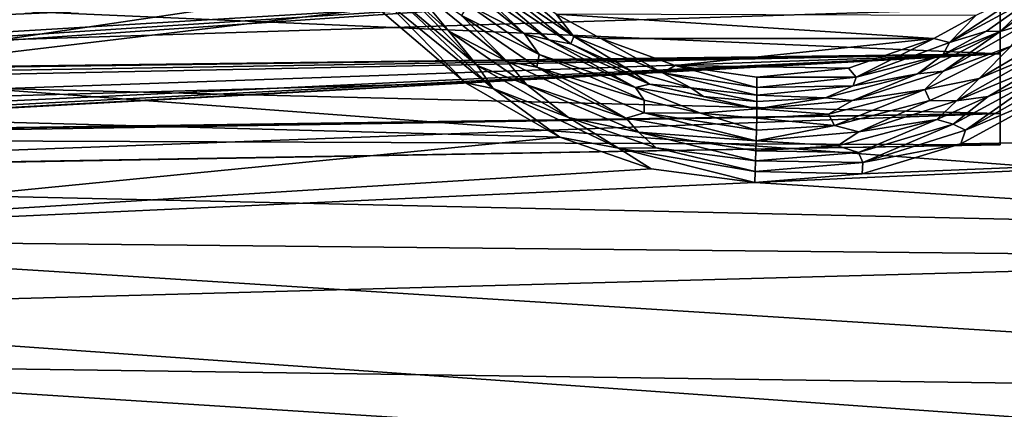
# Model space of a CAD drawing. Header units: millimetres. Extents: x -151 to 151, y -40 to 44.
# Tile 12 of 124: x -139.26 to -122.33, y -10.05 to -3.36. Entities that reach past the tile are written whole.
import ezdxf

# ---------------------------------------------------------------- set-up
doc = ezdxf.new("R2010")
doc.units = ezdxf.units.MM
doc.header["$LTSCALE"] = 45.597872
for name, color, linetype in [('280', 7, 'CONTINUOUS'), ('308', 7, 'CONTINUOUS'), ('311', 7, 'CONTINUOUS'), ('331', 7, 'CONTINUOUS'), ('332', 7, 'CONTINUOUS'), ('365', 7, 'CONTINUOUS'), ('394', 7, 'CONTINUOUS'), ('413', 7, 'CONTINUOUS'), ('420', 7, 'CONTINUOUS'), ('423', 7, 'CONTINUOUS'), ('443', 7, 'CONTINUOUS'), ('444', 7, 'CONTINUOUS'), ('445', 7, 'CONTINUOUS'), ('446', 7, 'CONTINUOUS'), ('447', 7, 'CONTINUOUS'), ('448', 7, 'CONTINUOUS'), ('449', 7, 'CONTINUOUS')]:
    doc.layers.add(name, color=color, linetype=linetype)

msp = doc.modelspace()

# ---------------------------------------------------------------- linework, layer by layer
at = {"layer": '280', "color": 7, "linetype": 'CONTINUOUS', "true_color": 0xa2afbf}
for points in [[(-147.682, -3.959, -19.509), (-147.682, -1.653, -19.838), (-104.2, -2.581, -21.269), (-147.682, -3.959, -19.509)], [(-104.2, -7.192, -20.182), (-147.682, -3.959, -19.509), (-104.2, -2.581, -21.269), (-104.2, -7.192, -20.182)], [(-147.682, -2.608, 19.735), (-147.682, -4.896, 19.295), (-133.452, -2.793, 20.211), (-147.682, -2.608, 19.735)], [(-133.452, -2.793, 20.211), (-147.682, -4.896, 19.295), (-133.103, -3.158, 20.17), (-133.452, -2.793, 20.211)], [(-133.103, -3.158, 20.17), (-147.682, -4.896, 19.295), (-131.593, -4.442, 19.98), (-133.103, -3.158, 20.17)], [(-123.539, -3.68, 20.421), (-122.818, -3.285, 20.513), (-130.033, -3.262, 20.262), (-123.539, -3.68, 20.421)], [(-129.268, -3.681, 20.217), (-123.539, -3.68, 20.421), (-130.033, -3.262, 20.262), (-129.268, -3.681, 20.217)], [(-127.987, -4.145, 20.173), (-123.539, -3.68, 20.421), (-129.268, -3.681, 20.217), (-127.987, -4.145, 20.173)], [(-125.005, -4.191, 20.27), (-123.539, -3.68, 20.421), (-127.987, -4.145, 20.173), (-125.005, -4.191, 20.27)], [(-147.682, -6.21, -18.913), (-147.682, -3.959, -19.509), (-104.2, -7.192, -20.182), (-147.682, -6.21, -18.913)], [(-126.581, -4.343, 20.181), (-125.005, -4.191, 20.27), (-127.987, -4.145, 20.173), (-126.581, -4.343, 20.181)], [(-131.593, -4.442, 19.98), (-147.682, -4.896, 19.295), (-129.97, -5.375, 19.809), (-131.593, -4.442, 19.98)], [(-121.421, -4.592, 20.311), (-123.074, -5.491, 20.027), (-104.2, -5.156, 20.795), (-121.421, -4.592, 20.311)], [(-147.682, -4.896, 19.295), (-147.682, -7.117, 18.591), (-129.97, -5.375, 19.809), (-147.682, -4.896, 19.295)], [(-124.771, -6.005, 19.817), (-126.618, -6.156, 19.703), (-104.2, -5.156, 20.795), (-124.771, -6.005, 19.817)], [(-104.2, -5.156, 20.795), (-126.618, -6.156, 19.703), (-104.2, -7.556, 20.048), (-104.2, -5.156, 20.795)], [(-123.074, -5.491, 20.027), (-124.771, -6.005, 19.817), (-104.2, -5.156, 20.795), (-123.074, -5.491, 20.027)], [(-129.97, -5.375, 19.809), (-147.682, -7.117, 18.591), (-128.398, -5.916, 19.711), (-129.97, -5.375, 19.809)], [(-128.398, -5.916, 19.711), (-147.682, -7.117, 18.591), (-126.618, -6.156, 19.703), (-128.398, -5.916, 19.711)], [(-126.618, -6.156, 19.703), (-147.682, -7.117, 18.591), (-104.2, -7.556, 20.048), (-126.618, -6.156, 19.703)], [(-147.682, -8.377, -18.058), (-147.682, -6.21, -18.913), (-104.2, -7.192, -20.182), (-147.682, -8.377, -18.058)], [(-147.682, -7.117, 18.591), (-147.682, -9.24, 17.632), (-104.2, -9.852, 19.025), (-147.682, -7.117, 18.591)], [(-104.2, -7.556, 20.048), (-147.682, -7.117, 18.591), (-104.2, -9.852, 19.025), (-104.2, -7.556, 20.048)], [(-104.2, -11.451, -18.108), (-147.682, -8.377, -18.058), (-104.2, -7.192, -20.182), (-104.2, -11.451, -18.108)], [(-147.682, -10.428, -16.957), (-147.682, -8.377, -18.058), (-104.2, -11.451, -18.108), (-147.682, -10.428, -16.957)], [(-147.682, -9.24, 17.632), (-147.682, -11.237, 16.432), (-104.2, -12.013, 17.74), (-147.682, -9.24, 17.632)], [(-104.2, -9.852, 19.025), (-147.682, -9.24, 17.632), (-104.2, -12.013, 17.74), (-104.2, -9.852, 19.025)]]:
    msp.add_3dface(points, dxfattribs=at)
at = {"layer": '308', "color": 7, "linetype": 'CONTINUOUS', "true_color": 0xa2afbf}
for points in [[(-122.395, -2.532, 4.968), (-122.395, -3.943, 3.943), (-149.346, -2.765, 5.378), (-122.395, -2.532, 4.968)], [(-149.346, -2.765, 5.378), (-122.395, -3.943, 3.943), (-149.346, -4.295, 4.256), (-149.346, -2.765, 5.378)], [(-122.395, -3.943, 3.943), (-122.395, -4.968, 2.532), (-149.346, -4.295, 4.256), (-122.395, -3.943, 3.943)], [(-122.395, -4.968, -2.532), (-122.395, -3.943, -3.943), (-147.789, -5.331, -2.795), (-122.395, -4.968, -2.532)], [(-147.789, -5.331, -2.795), (-122.395, -3.943, -3.943), (-147.593, -5.303, -2.841), (-147.789, -5.331, -2.795)], [(-147.593, -5.303, -2.841), (-122.395, -3.943, -3.943), (-147.449, -5.23, -2.969), (-147.593, -5.303, -2.841)], [(-147.449, -5.23, -2.969), (-122.395, -3.943, -3.943), (-147.396, -5.128, -3.139), (-147.449, -5.23, -2.969)], [(-147.396, -5.128, -3.139), (-122.395, -3.943, -3.943), (-147.396, -4.812, -3.605), (-147.396, -5.128, -3.139)], [(-147.396, -4.812, -3.605), (-122.395, -3.943, -3.943), (-147.396, -4.453, -4.04), (-147.396, -4.812, -3.605)], [(-147.396, -4.453, -4.04), (-122.395, -3.943, -3.943), (-147.396, -4.353, -4.147), (-147.396, -4.453, -4.04)], [(-147.396, -4.353, -4.147), (-122.395, -3.943, -3.943), (-147.396, -4.251, -4.251), (-147.396, -4.353, -4.147)], [(-149.346, -4.295, 4.256), (-122.395, -4.968, 2.532), (-149.346, -5.402, 2.716), (-149.346, -4.295, 4.256)], [(-122.395, -5.507, -0.872), (-122.395, -4.968, -2.532), (-149.346, -5.965, -0.989), (-122.395, -5.507, -0.872)], [(-149.346, -5.965, -0.989), (-122.395, -4.968, -2.532), (-149.346, -5.364, -2.79), (-149.346, -5.965, -0.989)], [(-149.346, -5.364, -2.79), (-122.395, -4.968, -2.532), (-148.568, -5.348, -2.792), (-149.346, -5.364, -2.79)], [(-122.395, -4.968, 2.532), (-122.395, -5.507, 0.872), (-149.346, -5.402, 2.716), (-122.395, -4.968, 2.532)], [(-148.568, -5.348, -2.792), (-122.395, -4.968, -2.532), (-147.789, -5.331, -2.795), (-148.568, -5.348, -2.792)], [(-149.346, -5.402, 2.716), (-122.395, -5.507, 0.872), (-149.346, -5.978, 0.908), (-149.346, -5.402, 2.716)], [(-122.395, -5.507, 0.872), (-122.395, -5.507, -0.872), (-149.346, -5.978, 0.908), (-122.395, -5.507, 0.872)], [(-149.346, -5.978, 0.908), (-122.395, -5.507, -0.872), (-149.346, -5.965, -0.989), (-149.346, -5.978, 0.908)]]:
    msp.add_3dface(points, dxfattribs=at)
at = {"layer": '311', "color": 7, "linetype": 'CONTINUOUS', "true_color": 0xa2afbf}
for points in [[(-147.396, -4.251, -4.251), (-122.395, -3.943, -3.943), (-122.395, -2.532, -4.968), (-147.396, -4.251, -4.251)], [(-147.396, -4.251, -4.251), (-122.395, -2.532, -4.968), (-147.396, -4.147, -4.353), (-147.396, -4.251, -4.251)], [(-147.396, -4.147, -4.353), (-122.395, -2.532, -4.968), (-147.396, -4.04, -4.453), (-147.396, -4.147, -4.353)], [(-147.396, -4.04, -4.453), (-122.395, -2.532, -4.968), (-147.396, -3.605, -4.812), (-147.396, -4.04, -4.453)], [(-147.396, -3.605, -4.812), (-122.395, -2.532, -4.968), (-147.396, -3.139, -5.128), (-147.396, -3.605, -4.812)]]:
    msp.add_3dface(points, dxfattribs=at)
at = {"layer": '331', "color": 7, "linetype": 'CONTINUOUS', "true_color": 0xa2afbf}
for points in [[(-132.861, -2.901, 20.085), (-131.393, -4.141, 19.916), (-132.742, -2.774, 19.963), (-132.861, -2.901, 20.085)], [(-132.742, -2.774, 19.963), (-131.393, -4.141, 19.916), (-131.881, -3.552, 19.871), (-132.742, -2.774, 19.963)], [(-131.881, -3.552, 19.871), (-131.393, -4.141, 19.916), (-130.539, -4.475, 19.732), (-131.881, -3.552, 19.871)], [(-131.393, -4.141, 19.916), (-129.825, -5.037, 19.763), (-130.539, -4.475, 19.732), (-131.393, -4.141, 19.916)], [(-130.539, -4.475, 19.732), (-129.825, -5.037, 19.763), (-128.619, -5.291, 19.599), (-130.539, -4.475, 19.732)], [(-129.825, -5.037, 19.763), (-128.314, -5.555, 19.677), (-128.619, -5.291, 19.599), (-129.825, -5.037, 19.763)], [(-128.314, -5.555, 19.677), (-126.607, -5.783, 19.673), (-128.619, -5.291, 19.599), (-128.314, -5.555, 19.677)], [(-128.619, -5.291, 19.599), (-126.607, -5.783, 19.673), (-126.599, -5.608, 19.585), (-128.619, -5.291, 19.599)]]:
    msp.add_3dface(points, dxfattribs=at)
at = {"layer": '332', "color": 7, "linetype": 'CONTINUOUS', "true_color": 0xa2afbf}
for points in [[(-130.162, -3.702, 19.905), (-131.181, -2.832, 20.152), (-131.349, -2.869, 19.999), (-130.162, -3.702, 19.905)], [(-129.783, -3.773, 20.045), (-131.181, -2.832, 20.152), (-130.162, -3.702, 19.905), (-129.783, -3.773, 20.045)], [(-128.432, -4.461, 19.812), (-129.783, -3.773, 20.045), (-130.162, -3.702, 19.905), (-128.432, -4.461, 19.812)], [(-128.741, -4.239, 19.988), (-129.783, -3.773, 20.045), (-128.432, -4.461, 19.812), (-128.741, -4.239, 19.988)], [(-127.718, -4.524, 19.961), (-128.741, -4.239, 19.988), (-128.432, -4.461, 19.812), (-127.718, -4.524, 19.961)], [(-127.503, -4.675, 19.796), (-127.718, -4.524, 19.961), (-128.432, -4.461, 19.812), (-127.503, -4.675, 19.796)], [(-126.583, -4.653, 19.971), (-127.718, -4.524, 19.961), (-126.582, -4.762, 19.808), (-126.583, -4.653, 19.971)], [(-126.582, -4.762, 19.808), (-127.718, -4.524, 19.961), (-127.503, -4.675, 19.796), (-126.582, -4.762, 19.808)]]:
    msp.add_3dface(points, dxfattribs=at)
at = {"layer": '365', "color": 7, "linetype": 'CONTINUOUS', "true_color": 0xa2afbf}
for points in [[(-130.327, -3.953, 19.72), (-131.557, -3.099, 19.829), (-131.665, -3.283, 19.795), (-130.327, -3.953, 19.72)], [(-130.368, -4.172, 19.674), (-130.327, -3.953, 19.72), (-131.665, -3.283, 19.795), (-130.368, -4.172, 19.674)], [(-128.523, -4.738, 19.611), (-130.327, -3.953, 19.72), (-130.368, -4.172, 19.674), (-128.523, -4.738, 19.611)], [(-128.522, -4.954, 19.558), (-128.523, -4.738, 19.611), (-130.368, -4.172, 19.674), (-128.522, -4.954, 19.558)], [(-127.55, -4.959, 19.592), (-128.523, -4.738, 19.611), (-128.522, -4.954, 19.558), (-127.55, -4.959, 19.592)], [(-126.588, -5.256, 19.549), (-127.55, -4.959, 19.592), (-128.522, -4.954, 19.558), (-126.588, -5.256, 19.549)], [(-126.584, -5.05, 19.603), (-127.55, -4.959, 19.592), (-126.588, -5.256, 19.549), (-126.584, -5.05, 19.603)]]:
    msp.add_3dface(points, dxfattribs=at)
at = {"layer": '394', "color": 7, "linetype": 'CONTINUOUS', "true_color": 0xa2afbf}
for points in [[(-131.349, -2.869, 19.999), (-132.225, -2.263, 19.951), (-130.581, -3.601, 19.813), (-131.349, -2.869, 19.999)], [(-132.225, -2.263, 19.951), (-131.557, -3.099, 19.829), (-130.581, -3.601, 19.813), (-132.225, -2.263, 19.951)], [(-130.162, -3.702, 19.905), (-131.349, -2.869, 19.999), (-130.581, -3.601, 19.813), (-130.162, -3.702, 19.905)], [(-131.557, -3.099, 19.829), (-130.327, -3.953, 19.72), (-130.581, -3.601, 19.813), (-131.557, -3.099, 19.829)], [(-130.162, -3.702, 19.905), (-130.581, -3.601, 19.813), (-128.671, -4.52, 19.692), (-130.162, -3.702, 19.905)], [(-130.581, -3.601, 19.813), (-130.327, -3.953, 19.72), (-128.671, -4.52, 19.692), (-130.581, -3.601, 19.813)], [(-128.432, -4.461, 19.812), (-130.162, -3.702, 19.905), (-128.671, -4.52, 19.692), (-128.432, -4.461, 19.812)], [(-130.327, -3.953, 19.72), (-128.523, -4.738, 19.611), (-128.671, -4.52, 19.692), (-130.327, -3.953, 19.72)], [(-128.432, -4.461, 19.812), (-128.671, -4.52, 19.692), (-126.581, -4.887, 19.68), (-128.432, -4.461, 19.812)], [(-128.523, -4.738, 19.611), (-127.55, -4.959, 19.592), (-128.671, -4.52, 19.692), (-128.523, -4.738, 19.611)], [(-128.671, -4.52, 19.692), (-127.55, -4.959, 19.592), (-126.581, -4.887, 19.68), (-128.671, -4.52, 19.692)], [(-127.503, -4.675, 19.796), (-128.432, -4.461, 19.812), (-126.581, -4.887, 19.68), (-127.503, -4.675, 19.796)], [(-126.582, -4.762, 19.808), (-127.503, -4.675, 19.796), (-126.581, -4.887, 19.68), (-126.582, -4.762, 19.808)], [(-127.55, -4.959, 19.592), (-126.584, -5.05, 19.603), (-126.581, -4.887, 19.68), (-127.55, -4.959, 19.592)]]:
    msp.add_3dface(points, dxfattribs=at)
at = {"layer": '413', "color": 7, "linetype": 'CONTINUOUS', "true_color": 0xa2afbf}
for points in [[(-132.742, -2.774, 19.963), (-131.881, -3.552, 19.871), (-132.629, -2.656, 19.889), (-132.742, -2.774, 19.963)], [(-132.629, -2.656, 19.889), (-131.881, -3.552, 19.871), (-130.876, -4.075, 19.71), (-132.629, -2.656, 19.889)], [(-131.665, -3.283, 19.795), (-132.629, -2.656, 19.889), (-130.876, -4.075, 19.71), (-131.665, -3.283, 19.795)], [(-130.368, -4.172, 19.674), (-131.665, -3.283, 19.795), (-130.876, -4.075, 19.71), (-130.368, -4.172, 19.674)], [(-131.881, -3.552, 19.871), (-130.539, -4.475, 19.732), (-130.876, -4.075, 19.71), (-131.881, -3.552, 19.871)], [(-130.876, -4.075, 19.71), (-130.539, -4.475, 19.732), (-128.832, -5.047, 19.558), (-130.876, -4.075, 19.71)], [(-130.368, -4.172, 19.674), (-130.876, -4.075, 19.71), (-128.832, -5.047, 19.558), (-130.368, -4.172, 19.674)], [(-128.522, -4.954, 19.558), (-130.368, -4.172, 19.674), (-128.832, -5.047, 19.558), (-128.522, -4.954, 19.558)], [(-130.539, -4.475, 19.732), (-128.619, -5.291, 19.599), (-128.832, -5.047, 19.558), (-130.539, -4.475, 19.732)], [(-128.522, -4.954, 19.558), (-128.832, -5.047, 19.558), (-126.593, -5.435, 19.535), (-128.522, -4.954, 19.558)], [(-128.832, -5.047, 19.558), (-128.619, -5.291, 19.599), (-126.593, -5.435, 19.535), (-128.832, -5.047, 19.558)], [(-126.588, -5.256, 19.549), (-128.522, -4.954, 19.558), (-126.593, -5.435, 19.535), (-126.588, -5.256, 19.549)], [(-128.619, -5.291, 19.599), (-126.599, -5.608, 19.585), (-126.593, -5.435, 19.535), (-128.619, -5.291, 19.599)]]:
    msp.add_3dface(points, dxfattribs=at)
at = {"layer": '420', "color": 7, "linetype": 'CONTINUOUS', "true_color": 0xa2afbf}
for points in [[(-133.103, -3.158, 20.17), (-131.593, -4.442, 19.98), (-132.978, -3.03, 20.162), (-133.103, -3.158, 20.17)], [(-131.12, -4.539, 19.941), (-132.861, -2.901, 20.085), (-132.978, -3.03, 20.162), (-131.12, -4.539, 19.941)], [(-132.978, -3.03, 20.162), (-131.593, -4.442, 19.98), (-131.12, -4.539, 19.941), (-132.978, -3.03, 20.162)], [(-131.393, -4.141, 19.916), (-132.861, -2.901, 20.085), (-131.12, -4.539, 19.941), (-131.393, -4.141, 19.916)], [(-129.825, -5.037, 19.763), (-131.393, -4.141, 19.916), (-131.12, -4.539, 19.941), (-129.825, -5.037, 19.763)], [(-131.593, -4.442, 19.98), (-129.97, -5.375, 19.809), (-131.12, -4.539, 19.941), (-131.593, -4.442, 19.98)], [(-131.12, -4.539, 19.941), (-129.97, -5.375, 19.809), (-128.964, -5.562, 19.758), (-131.12, -4.539, 19.941)], [(-129.825, -5.037, 19.763), (-131.12, -4.539, 19.941), (-128.964, -5.562, 19.758), (-129.825, -5.037, 19.763)], [(-128.314, -5.555, 19.677), (-129.825, -5.037, 19.763), (-128.964, -5.562, 19.758), (-128.314, -5.555, 19.677)], [(-129.97, -5.375, 19.809), (-128.398, -5.916, 19.711), (-128.964, -5.562, 19.758), (-129.97, -5.375, 19.809)], [(-128.314, -5.555, 19.677), (-128.964, -5.562, 19.758), (-126.613, -5.967, 19.724), (-128.314, -5.555, 19.677)], [(-128.398, -5.916, 19.711), (-126.618, -6.156, 19.703), (-128.964, -5.562, 19.758), (-128.398, -5.916, 19.711)], [(-128.964, -5.562, 19.758), (-126.618, -6.156, 19.703), (-126.613, -5.967, 19.724), (-128.964, -5.562, 19.758)], [(-126.607, -5.783, 19.673), (-128.314, -5.555, 19.677), (-126.613, -5.967, 19.724), (-126.607, -5.783, 19.673)]]:
    msp.add_3dface(points, dxfattribs=at)
at = {"layer": '423', "color": 7, "linetype": 'CONTINUOUS', "true_color": 0xa2afbf}
for points in [[(-129.728, -3.647, 20.171), (-130.973, -2.587, 20.326), (-131.089, -2.726, 20.268), (-129.728, -3.647, 20.171)], [(-130.033, -3.262, 20.262), (-130.973, -2.587, 20.326), (-129.728, -3.647, 20.171), (-130.033, -3.262, 20.262)], [(-131.181, -2.832, 20.152), (-129.783, -3.773, 20.045), (-131.089, -2.726, 20.268), (-131.181, -2.832, 20.152)], [(-129.783, -3.773, 20.045), (-129.728, -3.647, 20.171), (-131.089, -2.726, 20.268), (-129.783, -3.773, 20.045)], [(-129.268, -3.681, 20.217), (-130.033, -3.262, 20.262), (-129.728, -3.647, 20.171), (-129.268, -3.681, 20.217)], [(-129.783, -3.773, 20.045), (-128.741, -4.239, 19.988), (-129.728, -3.647, 20.171), (-129.783, -3.773, 20.045)], [(-128.207, -4.268, 20.103), (-129.268, -3.681, 20.217), (-129.728, -3.647, 20.171), (-128.207, -4.268, 20.103)], [(-128.741, -4.239, 19.988), (-128.207, -4.268, 20.103), (-129.728, -3.647, 20.171), (-128.741, -4.239, 19.988)], [(-127.987, -4.145, 20.173), (-129.268, -3.681, 20.217), (-128.207, -4.268, 20.103), (-127.987, -4.145, 20.173)], [(-126.583, -4.518, 20.106), (-127.987, -4.145, 20.173), (-128.207, -4.268, 20.103), (-126.583, -4.518, 20.106)], [(-126.581, -4.343, 20.181), (-127.987, -4.145, 20.173), (-126.583, -4.518, 20.106), (-126.581, -4.343, 20.181)], [(-128.741, -4.239, 19.988), (-127.718, -4.524, 19.961), (-128.207, -4.268, 20.103), (-128.741, -4.239, 19.988)], [(-127.718, -4.524, 19.961), (-126.583, -4.653, 19.971), (-128.207, -4.268, 20.103), (-127.718, -4.524, 19.961)], [(-126.583, -4.653, 19.971), (-126.583, -4.518, 20.106), (-128.207, -4.268, 20.103), (-126.583, -4.653, 19.971)]]:
    msp.add_3dface(points, dxfattribs=at)
at = {"layer": '443', "color": 7, "linetype": 'CONTINUOUS', "true_color": 0xa2afbf}
for points in [[(-122.209, -3.808, 20.037), (-123.692, -4.554, 19.828), (-122.756, -4.365, 19.904), (-122.209, -3.808, 20.037)], [(-121.904, -3.862, 20.038), (-122.209, -3.808, 20.037), (-122.756, -4.365, 19.904), (-121.904, -3.862, 20.038)], [(-122.756, -4.365, 19.904), (-123.692, -4.554, 19.828), (-123.605, -4.744, 19.786), (-122.756, -4.365, 19.904)], [(-123.692, -4.554, 19.828), (-125.348, -4.981, 19.666), (-125.246, -5.176, 19.619), (-123.692, -4.554, 19.828)], [(-123.605, -4.744, 19.786), (-123.692, -4.554, 19.828), (-125.246, -5.176, 19.619), (-123.605, -4.744, 19.786)], [(-126.584, -5.05, 19.603), (-126.588, -5.256, 19.549), (-125.246, -5.176, 19.619), (-126.584, -5.05, 19.603)], [(-125.348, -4.981, 19.666), (-126.584, -5.05, 19.603), (-125.246, -5.176, 19.619), (-125.348, -4.981, 19.666)]]:
    msp.add_3dface(points, dxfattribs=at)
at = {"layer": '444', "color": 7, "linetype": 'CONTINUOUS', "true_color": 0xa2afbf}
for points in [[(-121.719, -4.152, 20.117), (-122.602, -4.675, 19.971), (-121.609, -4.286, 20.235), (-121.719, -4.152, 20.117)], [(-121.609, -4.286, 20.235), (-122.602, -4.675, 19.971), (-123.206, -5.148, 19.973), (-121.609, -4.286, 20.235)], [(-122.602, -4.675, 19.971), (-123.484, -5.072, 19.842), (-123.206, -5.148, 19.973), (-122.602, -4.675, 19.971)], [(-123.484, -5.072, 19.842), (-125.197, -5.523, 19.66), (-124.836, -5.639, 19.78), (-123.484, -5.072, 19.842)], [(-123.206, -5.148, 19.973), (-123.484, -5.072, 19.842), (-124.836, -5.639, 19.78), (-123.206, -5.148, 19.973)], [(-125.197, -5.523, 19.66), (-126.599, -5.608, 19.585), (-124.836, -5.639, 19.78), (-125.197, -5.523, 19.66)], [(-126.599, -5.608, 19.585), (-126.607, -5.783, 19.673), (-124.836, -5.639, 19.78), (-126.599, -5.608, 19.585)]]:
    msp.add_3dface(points, dxfattribs=at)
at = {"layer": '445', "color": 7, "linetype": 'CONTINUOUS', "true_color": 0xa2afbf}
for points in [[(-121.433, -2.852, 20.352), (-121.739, -2.919, 20.473), (-122.396, -3.56, 20.206), (-121.433, -2.852, 20.352)], [(-121.739, -2.919, 20.473), (-122.634, -3.552, 20.34), (-122.396, -3.56, 20.206), (-121.739, -2.919, 20.473)], [(-122.634, -3.552, 20.34), (-123.385, -3.962, 20.236), (-122.396, -3.56, 20.206), (-122.634, -3.552, 20.34)], [(-122.396, -3.56, 20.206), (-123.385, -3.962, 20.236), (-123.821, -4.283, 20.015), (-122.396, -3.56, 20.206)], [(-123.385, -3.962, 20.236), (-124.923, -4.494, 20.068), (-123.821, -4.283, 20.015), (-123.385, -3.962, 20.236)], [(-123.821, -4.283, 20.015), (-124.923, -4.494, 20.068), (-125.404, -4.696, 19.866), (-123.821, -4.283, 20.015)], [(-124.923, -4.494, 20.068), (-126.583, -4.653, 19.971), (-125.404, -4.696, 19.866), (-124.923, -4.494, 20.068)], [(-126.583, -4.653, 19.971), (-126.582, -4.762, 19.808), (-125.404, -4.696, 19.866), (-126.583, -4.653, 19.971)]]:
    msp.add_3dface(points, dxfattribs=at)
at = {"layer": '446', "color": 7, "linetype": 'CONTINUOUS', "true_color": 0xa2afbf}
for points in [[(-121.433, -2.852, 20.352), (-122.396, -3.56, 20.206), (-121.945, -3.426, 20.149), (-121.433, -2.852, 20.352)], [(-123.371, -4.24, 19.943), (-122.209, -3.808, 20.037), (-121.945, -3.426, 20.149), (-123.371, -4.24, 19.943)], [(-122.396, -3.56, 20.206), (-123.371, -4.24, 19.943), (-121.945, -3.426, 20.149), (-122.396, -3.56, 20.206)], [(-122.396, -3.56, 20.206), (-123.821, -4.283, 20.015), (-123.371, -4.24, 19.943), (-122.396, -3.56, 20.206)], [(-123.692, -4.554, 19.828), (-122.209, -3.808, 20.037), (-123.371, -4.24, 19.943), (-123.692, -4.554, 19.828)], [(-123.821, -4.283, 20.015), (-125.404, -4.696, 19.866), (-124.937, -4.744, 19.774), (-123.821, -4.283, 20.015)], [(-124.937, -4.744, 19.774), (-123.692, -4.554, 19.828), (-123.371, -4.24, 19.943), (-124.937, -4.744, 19.774)], [(-123.821, -4.283, 20.015), (-124.937, -4.744, 19.774), (-123.371, -4.24, 19.943), (-123.821, -4.283, 20.015)], [(-125.348, -4.981, 19.666), (-123.692, -4.554, 19.828), (-124.937, -4.744, 19.774), (-125.348, -4.981, 19.666)], [(-126.582, -4.762, 19.808), (-126.581, -4.887, 19.68), (-125.404, -4.696, 19.866), (-126.582, -4.762, 19.808)], [(-125.404, -4.696, 19.866), (-126.581, -4.887, 19.68), (-124.937, -4.744, 19.774), (-125.404, -4.696, 19.866)], [(-126.581, -4.887, 19.68), (-126.584, -5.05, 19.603), (-125.348, -4.981, 19.666), (-126.581, -4.887, 19.68)], [(-126.581, -4.887, 19.68), (-125.348, -4.981, 19.666), (-124.937, -4.744, 19.774), (-126.581, -4.887, 19.68)]]:
    msp.add_3dface(points, dxfattribs=at)
at = {"layer": '447', "color": 7, "linetype": 'CONTINUOUS', "true_color": 0xa2afbf}
for points in [[(-122.756, -4.365, 19.904), (-123.15, -4.751, 19.836), (-121.625, -3.889, 20.077), (-122.756, -4.365, 19.904)], [(-123.15, -4.751, 19.836), (-121.719, -4.152, 20.117), (-121.625, -3.889, 20.077), (-123.15, -4.751, 19.836)], [(-121.904, -3.862, 20.038), (-122.756, -4.365, 19.904), (-121.625, -3.889, 20.077), (-121.904, -3.862, 20.038)], [(-122.602, -4.675, 19.971), (-121.719, -4.152, 20.117), (-123.15, -4.751, 19.836), (-122.602, -4.675, 19.971)], [(-122.756, -4.365, 19.904), (-123.605, -4.744, 19.786), (-123.15, -4.751, 19.836), (-122.756, -4.365, 19.904)], [(-123.484, -5.072, 19.842), (-122.602, -4.675, 19.971), (-123.15, -4.751, 19.836), (-123.484, -5.072, 19.842)], [(-123.605, -4.744, 19.786), (-125.246, -5.176, 19.619), (-124.829, -5.285, 19.64), (-123.605, -4.744, 19.786)], [(-123.605, -4.744, 19.786), (-124.829, -5.285, 19.64), (-123.15, -4.751, 19.836), (-123.605, -4.744, 19.786)], [(-124.829, -5.285, 19.64), (-123.484, -5.072, 19.842), (-123.15, -4.751, 19.836), (-124.829, -5.285, 19.64)], [(-125.197, -5.523, 19.66), (-123.484, -5.072, 19.842), (-124.829, -5.285, 19.64), (-125.197, -5.523, 19.66)], [(-126.588, -5.256, 19.549), (-126.593, -5.435, 19.535), (-125.246, -5.176, 19.619), (-126.588, -5.256, 19.549)], [(-125.246, -5.176, 19.619), (-126.593, -5.435, 19.535), (-124.829, -5.285, 19.64), (-125.246, -5.176, 19.619)], [(-126.593, -5.435, 19.535), (-125.197, -5.523, 19.66), (-124.829, -5.285, 19.64), (-126.593, -5.435, 19.535)], [(-126.593, -5.435, 19.535), (-126.599, -5.608, 19.585), (-125.197, -5.523, 19.66), (-126.593, -5.435, 19.535)]]:
    msp.add_3dface(points, dxfattribs=at)
at = {"layer": '448', "color": 7, "linetype": 'CONTINUOUS', "true_color": 0xa2afbf}
for points in [[(-121.609, -4.286, 20.235), (-123.206, -5.148, 19.973), (-122.992, -5.252, 20.058), (-121.609, -4.286, 20.235)], [(-121.609, -4.286, 20.235), (-122.992, -5.252, 20.058), (-121.379, -4.341, 20.334), (-121.609, -4.286, 20.235)], [(-122.992, -5.252, 20.058), (-121.421, -4.592, 20.311), (-121.379, -4.341, 20.334), (-122.992, -5.252, 20.058)], [(-123.074, -5.491, 20.027), (-121.421, -4.592, 20.311), (-122.992, -5.252, 20.058), (-123.074, -5.491, 20.027)], [(-123.206, -5.148, 19.973), (-124.836, -5.639, 19.78), (-124.76, -5.81, 19.839), (-123.206, -5.148, 19.973)], [(-123.206, -5.148, 19.973), (-124.76, -5.81, 19.839), (-122.992, -5.252, 20.058), (-123.206, -5.148, 19.973)], [(-124.76, -5.81, 19.839), (-123.074, -5.491, 20.027), (-122.992, -5.252, 20.058), (-124.76, -5.81, 19.839)], [(-124.771, -6.005, 19.817), (-123.074, -5.491, 20.027), (-124.76, -5.81, 19.839), (-124.771, -6.005, 19.817)], [(-124.836, -5.639, 19.78), (-126.607, -5.783, 19.673), (-124.76, -5.81, 19.839), (-124.836, -5.639, 19.78)], [(-126.607, -5.783, 19.673), (-126.613, -5.967, 19.724), (-124.76, -5.81, 19.839), (-126.607, -5.783, 19.673)], [(-126.613, -5.967, 19.724), (-124.771, -6.005, 19.817), (-124.76, -5.81, 19.839), (-126.613, -5.967, 19.724)], [(-126.618, -6.156, 19.703), (-124.771, -6.005, 19.817), (-126.613, -5.967, 19.724), (-126.618, -6.156, 19.703)]]:
    msp.add_3dface(points, dxfattribs=at)
at = {"layer": '449', "color": 7, "linetype": 'CONTINUOUS', "true_color": 0xa2afbf}
for points in [[(-121.84, -2.809, 20.584), (-122.818, -3.285, 20.513), (-123.27, -3.748, 20.382), (-121.84, -2.809, 20.584)], [(-121.739, -2.919, 20.473), (-121.84, -2.809, 20.584), (-123.27, -3.748, 20.382), (-121.739, -2.919, 20.473)], [(-122.634, -3.552, 20.34), (-121.739, -2.919, 20.473), (-123.27, -3.748, 20.382), (-122.634, -3.552, 20.34)], [(-122.818, -3.285, 20.513), (-123.539, -3.68, 20.421), (-123.27, -3.748, 20.382), (-122.818, -3.285, 20.513)], [(-123.385, -3.962, 20.236), (-122.634, -3.552, 20.34), (-123.27, -3.748, 20.382), (-123.385, -3.962, 20.236)], [(-123.539, -3.68, 20.421), (-125.005, -4.191, 20.27), (-124.875, -4.343, 20.206), (-123.539, -3.68, 20.421)], [(-123.27, -3.748, 20.382), (-123.539, -3.68, 20.421), (-124.875, -4.343, 20.206), (-123.27, -3.748, 20.382)], [(-123.385, -3.962, 20.236), (-123.27, -3.748, 20.382), (-124.875, -4.343, 20.206), (-123.385, -3.962, 20.236)], [(-124.923, -4.494, 20.068), (-123.385, -3.962, 20.236), (-124.875, -4.343, 20.206), (-124.923, -4.494, 20.068)], [(-125.005, -4.191, 20.27), (-126.581, -4.343, 20.181), (-124.875, -4.343, 20.206), (-125.005, -4.191, 20.27)], [(-126.581, -4.343, 20.181), (-126.583, -4.518, 20.106), (-124.875, -4.343, 20.206), (-126.581, -4.343, 20.181)], [(-126.583, -4.518, 20.106), (-124.923, -4.494, 20.068), (-124.875, -4.343, 20.206), (-126.583, -4.518, 20.106)], [(-126.583, -4.518, 20.106), (-126.583, -4.653, 19.971), (-124.923, -4.494, 20.068), (-126.583, -4.518, 20.106)]]:
    msp.add_3dface(points, dxfattribs=at)

doc.saveas('drawing.dxf')
